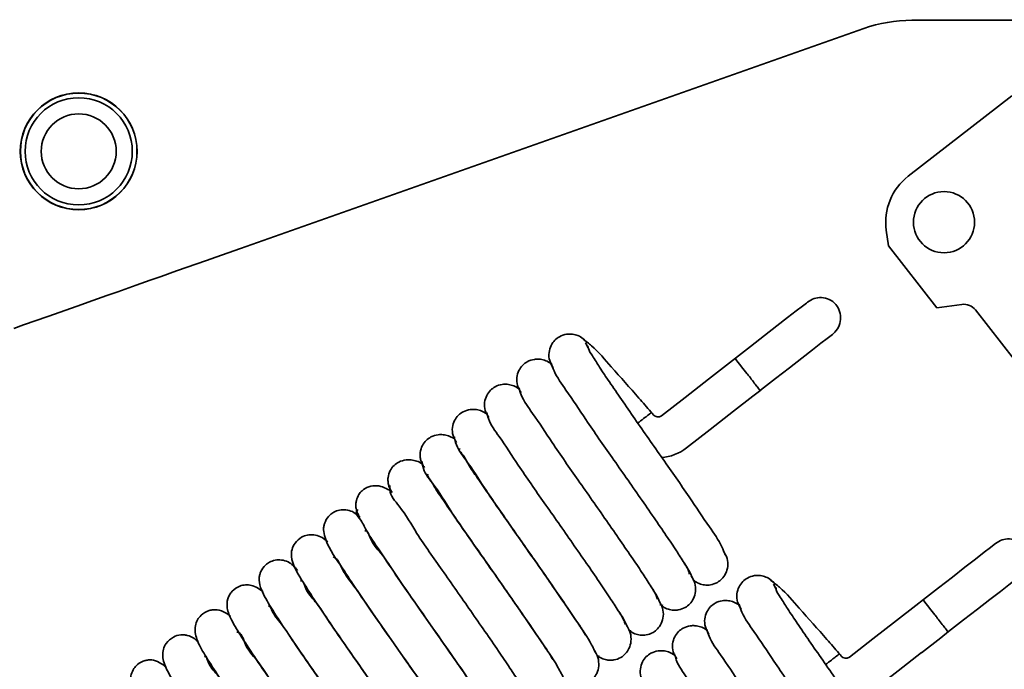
# Model space of a CAD drawing. Header units: millimetres. Extents: x 0 to 594, y 0 to 420.
# Tile 14 of 73: x 94.75 to 106.01, y 54.08 to 61.51. Entities that reach past the tile are written whole.
import ezdxf

# ---------------------------------------------------------------- set-up
doc = ezdxf.new("R2010")
doc.units = ezdxf.units.MM
doc.linetypes.add('SLD-Durchgehend', pattern=[0])

msp = doc.modelspace()

# ---------------------------------------------------------------- linework, layer by layer
at = {"color": 7, "linetype": 'SLD-Durchgehend', "lineweight": 35}
for p, q in [((108.072545, 61.512082), (104.955877, 61.505416)), ((104.404649, 61.410369), (97.276278, 58.89399)), ((106.097508, 60.64177), (104.913739, 59.720525)), ((104.662826, 59.10288), (104.687351, 58.925938)), ((104.687351, 58.925938), (105.241848, 58.213427)), ((96.085018, 58.473462), (95.874966, 58.399311)), ((105.527789, 58.253062), (105.241848, 58.213427)), ((106.587609, 57.026912), (105.6822, 58.190333)), ((101.222439, 57.813395), (101.254173, 57.757861)), ((102.937751, 57.6382), (102.631401, 57.399789)), ((103.372008, 55.051266), (103.403743, 54.995732)), ((102.072898, 54.82001), (102.105593, 54.807126)), ((101.714314, 54.525665), (101.742757, 54.518754)), ((101.375819, 54.230538), (101.380868, 54.230351))]:
    msp.add_line(p, q, dxfattribs=at)
at = {"color": 7, "linetype": 'SLD-Durchgehend', "lineweight": 35, "flags": 128}
for points in [[(97.276278, 58.89399), (96.996315, 58.795161), (96.888317, 58.757034)], [(96.888317, 58.757034), (96.546519, 58.636376), (96.370904, 58.574383)], [(96.370904, 58.574383), (96.245312, 58.530049), (96.085018, 58.473462)], [(95.874966, 58.399311), (95.749237, 58.354928), (95.58908, 58.298393)], [(95.58908, 58.298393), (95.407049, 58.234135), (95.071669, 58.115742)], [(103.763735, 58.281004), (103.748891, 58.269453), (103.704751, 58.235101), (103.632468, 58.178849), (103.533937, 58.10217), (103.41174, 58.007073), (103.269078, 57.89605), (103.109691, 57.77201), (102.937751, 57.6382)], [(95.071669, 58.115742), (94.795632, 58.018299), (94.683705, 57.978786)], [(103.226158, 57.271323), (103.397007, 57.404284), (103.555337, 57.527502), (103.697017, 57.63776), (103.81835, 57.732184), (103.916169, 57.808309), (103.98792, 57.864149), (104.031735, 57.898247), (104.04647, 57.909711)], [(103.06835, 57.463546), (103.023418, 57.52128), (102.984439, 57.571368), (102.95491, 57.609311), (102.93791, 57.631154), (102.935921, 57.633712)], [(102.630616, 57.399178), (102.360979, 57.189337), (102.091343, 56.979499)], [(102.916524, 57.030357), (103.13693, 57.201881), (103.22629, 57.271425)], [(101.998134, 56.991124), (101.987899, 57.004277), (101.977662, 57.01743)], [(102.377947, 56.611222), (102.647583, 56.82106), (102.91722, 57.030901)], [(105.913304, 55.518877), (105.89846, 55.507324), (105.854321, 55.472972), (105.782038, 55.41672), (105.683506, 55.340041), (105.561312, 55.244944), (105.418648, 55.133921), (105.25926, 55.009881), (105.087321, 54.876071)], [(105.375728, 54.509194), (105.546577, 54.642155), (105.704907, 54.765373), (105.846587, 54.875631), (105.96792, 54.970055), (106.065738, 55.04618), (106.13749, 55.10202), (106.181304, 55.136119), (106.196039, 55.147585)], [(105.087321, 54.876071), (105.00192, 54.809609), (104.78097, 54.637662)], [(105.217917, 54.701417), (105.172987, 54.759151), (105.134006, 54.809239), (105.104479, 54.847183), (105.08748, 54.869025), (105.08549, 54.871583)], [(104.780185, 54.637049), (104.510549, 54.427211), (104.240912, 54.21737)], [(105.066094, 54.26823), (105.286497, 54.439755), (105.375859, 54.509296)], [(104.147703, 54.228995), (104.137466, 54.242148), (104.127231, 54.255301)], [(104.527516, 53.849093), (104.797153, 54.058933), (105.066789, 54.268772)]]:
    msp.add_lwpolyline(points, dxfattribs=at)
at = {"color": 7, "linetype": 'SLD-Durchgehend', "lineweight": 35}
for centre, radius in [((95.426111, 60.005419), 0.668333), ((95.426109, 60.005419), 0.666666), ((95.426111, 60.005419), 0.613077), ((95.426109, 60.005419), 0.428902), ((105.32318, 59.194406), 0.35)]:
    msp.add_circle(centre, radius, dxfattribs=at)
for centre, radius, start, end in [((104.959461, 59.838675), 1.666745, 90.1231854, 109.4431674), ((105.323174, 59.194408), 0.66666, 127.8906944, 187.8912617), ((105.550671, 58.087978), 0.166662, 37.8898387, 97.8915612), ((102.050551, 57.031917), 0.066419, 217.5532442, 307.4894464), ((102.050567, 57.031886), 0.533047, 274.2565711, 307.8654528), ((104.200121, 54.269788), 0.066419, 217.5532442, 307.4894464)]:
    msp.add_arc(centre, radius, start, end, dxfattribs=at)
for points, knots in [([(104.04647, 57.909711), (104.050539, 57.913017), (104.078511, 57.935741), (104.120171, 57.990395), (104.146285, 58.081184), (104.135285, 58.175347), (104.089145, 58.258262), (104.013267, 58.315763), (103.924241, 58.337532), (103.835578, 58.326053), (103.78771, 58.296037), (103.763735, 58.281004)], [0, 0, 0, 0, 0.021321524, 0.14655397, 0.271682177, 0.396594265, 0.522099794, 0.647330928, 0.772441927, 0.886027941, 1, 1, 1, 1]), ([(101.235706, 57.822085), (101.218667, 57.839902), (101.185711, 57.874363), (101.123168, 57.904027), (101.062536, 57.916162), (100.995124, 57.91345), (100.92879, 57.891015), (100.868277, 57.844984), (100.824015, 57.782694), (100.800441, 57.70074), (100.806408, 57.607605), (100.838196, 57.553926), (100.854092, 57.527084)], [0, 0, 0, 0, 0.097496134, 0.188569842, 0.27038691, 0.341885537, 0.455332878, 0.542929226, 0.641067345, 0.754315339, 0.877145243, 1, 1, 1, 1]), ([(101.971284, 57.023909), (101.92578, 57.076672), (101.776341, 57.249948), (101.548634, 57.49909), (101.347967, 57.740983), (101.225537, 57.833026), (101.190848, 57.859105)], [0, 0, 0, 0, 0.182511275, 0.599378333, 0.886489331, 1, 1, 1, 1]), ([(102.821681, 55.387548), (102.809084, 55.419117), (102.763412, 55.53357), (102.610524, 55.747368), (102.388766, 56.08304), (102.101426, 56.493528), (101.841222, 56.864474), (101.637557, 57.15867), (101.504129, 57.355661), (101.389679, 57.520498), (101.315074, 57.649627), (101.256173, 57.728134), (101.251914, 57.770466), (101.250897, 57.780575)], [0, 0, 0, 0, 0.035487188, 0.128658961, 0.272765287, 0.457359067, 0.652313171, 0.746917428, 0.83148897, 0.901525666, 0.955863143, 0.989459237, 1, 1, 1, 1]), ([(100.835535, 57.564894), (100.828659, 57.57172), (100.80545, 57.594763), (100.755236, 57.61643), (100.694846, 57.629154), (100.627243, 57.626465), (100.56089, 57.604252), (100.50025, 57.558598), (100.45586, 57.496839), (100.432046, 57.415637), (100.437647, 57.323402), (100.469211, 57.270449), (100.48497, 57.24401)], [0, 0, 0, 0, 0.041028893, 0.138493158, 0.22599617, 0.302408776, 0.423519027, 0.516834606, 0.621097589, 0.74104302, 0.870702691, 1, 1, 1, 1]), ([(100.829356, 57.580381), (100.839892, 57.55108), (100.879795, 57.440118), (101.030151, 57.232681), (101.247436, 56.900368), (101.534181, 56.490867), (101.795482, 56.118147), (102.001738, 55.820194), (102.138791, 55.618437), (102.25641, 55.447677), (102.337862, 55.312314), (102.398045, 55.22629), (102.408107, 55.178993), (102.410811, 55.166281)], [0, 0, 0, 0, 0.032230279, 0.122057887, 0.2629307, 0.445629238, 0.640157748, 0.735458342, 0.821548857, 0.893427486, 0.950079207, 0.986582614, 1, 1, 1, 1]), ([(103.218146, 57.27106), (103.219329, 57.26954), (103.22472, 57.262614), (103.198281, 57.296587), (103.182626, 57.316705), (103.139579, 57.372016), (103.10282, 57.419251), (103.077877, 57.451303), (103.06835, 57.463546)], [0, 0, 0, 0, 0.018502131, 0.084329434, 0.261471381, 0.521740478, 0.817317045, 1, 1, 1, 1]), ([(100.46807, 57.278272), (100.461849, 57.2844), (100.439062, 57.306848), (100.389288, 57.328268), (100.328438, 57.341463), (100.260343, 57.3392), (100.193522, 57.317448), (100.132386, 57.272216), (100.087755, 57.210763), (100.06376, 57.129973), (100.069165, 57.038229), (100.100645, 56.985705), (100.11635, 56.959502)], [0, 0, 0, 0, 0.0371157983, 0.1359562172, 0.2245743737, 0.3018237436, 0.4239380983, 0.5176945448, 0.6221139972, 0.7419720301, 0.8712737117, 1, 1, 1, 1]), ([(100.460339, 57.298848), (100.468615, 57.272291), (100.501812, 57.165772), (100.649734, 56.966232), (100.861045, 56.638608), (101.146511, 56.231721), (101.407811, 55.858712), (101.615899, 55.55843), (101.75572, 55.353124), (101.876164, 55.177745), (101.962864, 55.037437), (102.025215, 54.945124), (102.040022, 54.893793), (102.04433, 54.87886)], [0, 0, 0, 0, 0.028707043, 0.115140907, 0.253121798, 0.434324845, 0.628867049, 0.724922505, 0.812502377, 0.88616311, 0.944872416, 0.983962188, 1, 1, 1, 1]), ([(100.083866, 57.00692), (100.063401, 57.018677), (100.024618, 57.04096), (99.96208, 57.053207), (99.893724, 57.051827), (99.826267, 57.030466), (99.764604, 56.985714), (99.719719, 56.924516), (99.695571, 56.84406), (99.700865, 56.752686), (99.732323, 56.700503), (99.748011, 56.67448)], [0, 0, 0, 0, 0.103720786, 0.196560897, 0.277328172, 0.404618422, 0.501970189, 0.610062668, 0.73388825, 0.867291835, 1, 1, 1, 1]), ([(100.09157, 57.017661), (100.097553, 56.993806), (100.123179, 56.891633), (100.269931, 56.699977), (100.474401, 56.376901), (100.758926, 55.972678), (101.019982, 55.599452), (101.229844, 55.296968), (101.372302, 55.088249), (101.495615, 54.908387), (101.587063, 54.763244), (101.652211, 54.664831), (101.671294, 54.609567), (101.677205, 54.59245)], [0, 0, 0, 0, 0.025300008, 0.108361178, 0.243561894, 0.423249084, 0.61784697, 0.714596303, 0.803601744, 0.879053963, 0.939725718, 0.981330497, 1, 1, 1, 1]), ([(101.975519, 57.015761), (101.976122, 57.016231), (101.983509, 57.021986), (101.937823, 56.98642), (101.915591, 56.96913), (101.862123, 56.927515), (101.831215, 56.903462), (101.820539, 56.895153)], [0, 0, 0, 0, 0.010515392, 0.128662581, 0.401614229, 0.793295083, 1, 1, 1, 1]), ([(99.719267, 56.717415), (99.698558, 56.729396), (99.65935, 56.75208), (99.596175, 56.764913), (99.527208, 56.764125), (99.459155, 56.743376), (99.396857, 56.699069), (99.351789, 56.638198), (99.331673, 56.572304), (99.330416, 56.513855), (99.33834, 56.468903), (99.354343, 56.426069), (99.37143, 56.401238), (99.379873, 56.388968)], [0, 0, 0, 0, 0.104719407, 0.1982724, 0.279479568, 0.40702919, 0.504168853, 0.611700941, 0.734683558, 0.800575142, 0.867684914, 0.93461923, 1, 1, 1, 1]), ([(99.723019, 56.737164), (99.726681, 56.715906), (99.743554, 56.617961), (99.891012, 56.433901), (100.087401, 56.115229), (100.37148, 55.713709), (100.63206, 55.340424), (100.843411, 55.035794), (100.988949, 54.824106), (101.113409, 54.638986), (101.192019, 54.523563), (101.224703, 54.467814), (101.22672, 54.464374)], [0, 0, 0, 0, 0.023548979, 0.108501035, 0.249674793, 0.439411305, 0.646757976, 0.750464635, 0.846707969, 0.928998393, 0.995618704, 1, 1, 1, 1]), ([(101.343004, 54.259483), (101.321102, 54.303101), (101.253659, 54.437413), (101.082704, 54.682966), (100.843534, 55.037609), (100.550264, 55.455187), (100.295322, 55.819601), (100.099931, 56.101256), (99.983608, 56.275723), (99.872447, 56.429333), (99.842142, 56.510696), (99.763571, 56.598497), (99.787951, 56.601088), (99.790298, 56.601337)], [0, 0, 0, 0, 0.051858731, 0.159690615, 0.317318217, 0.5071752, 0.701674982, 0.791759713, 0.868900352, 0.931214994, 0.975572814, 0.997648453, 1, 1, 1, 1]), ([(99.356413, 56.426192), (99.355965, 56.426606), (99.337782, 56.443419), (99.293112, 56.461168), (99.230784, 56.476673), (99.160741, 56.476077), (99.092145, 56.45619), (99.029118, 56.412339), (98.983772, 56.351654), (98.963556, 56.285877), (98.962268, 56.227546), (98.970199, 56.182694), (98.986222, 56.139957), (99.003339, 56.11521), (99.011799, 56.102978)], [0, 0, 0, 0, 0.002670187, 0.108290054, 0.202453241, 0.283983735, 0.411569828, 0.50830404, 0.615054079, 0.736988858, 0.802294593, 0.868801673, 0.93515245, 1, 1, 1, 1]), ([(99.354668, 56.457876), (99.355953, 56.43908), (99.362361, 56.345407), (99.513249, 56.16811), (99.699813, 55.853798), (99.984272, 55.454853), (100.243889, 55.081524), (100.456912, 54.775015), (100.604777, 54.560153), (100.73224, 54.370894), (100.813564, 54.251854), (100.847976, 54.19405), (100.850434, 54.189922)], [0, 0, 0, 0, 0.020555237, 0.102437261, 0.241504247, 0.430342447, 0.638630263, 0.743337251, 0.841335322, 0.925908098, 0.994708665, 1, 1, 1, 1]), ([(100.972298, 53.978691), (100.948058, 54.025324), (100.875634, 54.164654), (100.699708, 54.417799), (100.456837, 54.77678), (100.21498, 55.120957), (100.007742, 55.415755), (99.8572, 55.632161), (99.717313, 55.834181), (99.604195, 56.000995), (99.498656, 56.153104), (99.468878, 56.217863), (99.401571, 56.311429), (99.422283, 56.304698), (99.424539, 56.303965)], [0, 0, 0, 0, 0.056141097, 0.167736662, 0.328842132, 0.519683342, 0.617397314, 0.713748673, 0.802306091, 0.877272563, 0.937321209, 0.978768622, 0.997687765, 1, 1, 1, 1]), ([(99.003517, 56.116059), (98.949968, 56.144956), (98.867502, 56.189458), (98.743746, 56.172906), (98.671921, 56.132466), (98.624766, 56.075489), (98.601843, 56.02068), (98.594199, 55.965125), (98.597624, 55.915799), (98.612443, 55.863606), (98.63288, 55.832448), (98.64342, 55.816379)], [0, 0, 0, 0, 0.253872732, 0.390969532, 0.518199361, 0.599990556, 0.705761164, 0.769391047, 0.840229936, 0.917599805, 1, 1, 1, 1]), ([(98.986549, 56.180615), (98.985351, 56.164092), (98.978905, 56.075195), (99.136959, 55.902625), (99.311325, 55.593021), (99.597351, 55.196126), (99.855508, 54.822772), (100.070316, 54.514555), (100.219989, 54.296436), (100.351617, 54.103885), (100.455779, 53.944763), (100.530958, 53.829083), (100.5614, 53.762284), (100.572145, 53.738708)], [0, 0, 0, 0, 0.0167627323, 0.0901870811, 0.2177240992, 0.3924986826, 0.5870920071, 0.6853119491, 0.7779944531, 0.8587506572, 0.9247010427, 0.9734235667, 1, 1, 1, 1]), ([(98.640239, 55.821825), (98.613543, 55.844431), (98.567402, 55.883504), (98.484239, 55.906368), (98.410257, 55.904359), (98.347928, 55.880757), (98.289316, 55.838848), (98.252527, 55.787985), (98.233249, 55.735578), (98.223205, 55.680952), (98.25214, 55.509151), (98.407826, 55.292384), (98.595048, 55.001465), (98.790943, 54.718177), (98.997336, 54.421759), (99.204001, 54.124733), (99.399608, 53.853358), (99.558381, 53.58863), (99.704452, 53.456443), (99.741452, 53.270642), (99.787881, 53.282789), (99.789826, 53.283298)], [0, 0, 0, 0, 0.030171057, 0.052148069, 0.073610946, 0.093862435, 0.109331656, 0.13614061, 0.146963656, 0.158001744, 0.184271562, 0.295771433, 0.384970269, 0.488285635, 0.596005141, 0.700948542, 0.803243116, 0.891969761, 0.958705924, 0.998269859, 1, 1, 1, 1]), ([(98.618876, 55.906685), (98.612409, 55.900179), (98.582943, 55.870536), (98.663423, 55.778956), (98.715997, 55.657745), (98.871706, 55.431408), (99.06972, 55.133192), (99.311291, 54.785863), (99.529135, 54.476853), (99.716783, 54.203386), (99.881678, 53.97414), (100.011653, 53.754694), (100.110607, 53.670704), (100.140442, 53.558961), (100.157433, 53.56692), (100.159077, 53.567689)], [0, 0, 0, 0, 0.009132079, 0.041612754, 0.096538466, 0.16563156, 0.324171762, 0.481927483, 0.613021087, 0.726610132, 0.832226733, 0.91859484, 0.980860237, 0.998148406, 1, 1, 1, 1]), ([(99.85897, 53.117078), (99.910069, 53.078527), (99.971558, 53.032136), (100.058928, 53.034185), (100.115485, 53.044498), (100.176028, 53.075493), (100.228667, 53.131889), (100.272233, 53.218688), (100.250995, 53.447745), (100.06173, 53.686079), (99.86801, 53.988427), (99.673935, 54.266808), (99.468856, 54.560902), (99.260443, 54.860898), (99.063849, 55.133438), (98.899138, 55.406845), (98.776282, 55.510632), (98.726982, 55.678862), (98.701375, 55.661321), (98.700601, 55.660791)], [0, 0, 0, 0, 0.052960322, 0.063729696, 0.075338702, 0.103217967, 0.121138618, 0.142255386, 0.186175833, 0.311654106, 0.400376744, 0.502058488, 0.607812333, 0.714654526, 0.81955297, 0.908580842, 0.973261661, 0.99919167, 1, 1, 1, 1]), ([(98.277438, 55.534948), (98.271053, 55.541013), (98.226986, 55.582873), (98.143097, 55.619981), (98.041877, 55.617489), (97.964147, 55.588394), (97.899775, 55.530512), (97.86078, 55.45071), (97.851823, 55.297074), (97.974274, 55.10734), (98.12776, 54.861139), (98.308274, 54.59758), (98.5061, 54.30961), (98.71426, 54.013935), (98.916645, 53.720997), (99.104665, 53.459157), (99.250802, 53.216193), (99.366736, 53.108228), (99.397102, 52.995239), (99.418364, 52.998339), (99.420675, 52.998676)], [0, 0, 0, 0, 0.007698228, 0.053129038, 0.074680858, 0.09495446, 0.124400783, 0.14791543, 0.170829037, 0.255529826, 0.333724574, 0.428162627, 0.53328528, 0.639246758, 0.744198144, 0.843294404, 0.924239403, 0.98178451, 0.998020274, 1, 1, 1, 1]), ([(106.196039, 55.147585), (106.200109, 55.15089), (106.228083, 55.173609), (106.269739, 55.228267), (106.295855, 55.319054), (106.284854, 55.413218), (106.238714, 55.496133), (106.162836, 55.553634), (106.07381, 55.575403), (105.985148, 55.563923), (105.937279, 55.533909), (105.913304, 55.518877)], [0, 0, 0, 0, 0.021319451, 0.146552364, 0.271681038, 0.396593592, 0.522099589, 0.64733119, 0.772442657, 0.886029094, 1, 1, 1, 1]), ([(102.451238, 55.106584), (102.459337, 55.098429), (102.483446, 55.07415), (102.534701, 55.051823), (102.594513, 55.039689), (102.661472, 55.042894), (102.727228, 55.065701), (102.787192, 55.11201), (102.831196, 55.174366), (102.854632, 55.256425), (102.84853, 55.349732), (102.816675, 55.403572), (102.800732, 55.430518)], [0, 0, 0, 0, 0.048210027, 0.143512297, 0.229211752, 0.304205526, 0.423471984, 0.515829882, 0.619561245, 0.739413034, 0.869578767, 1, 1, 1, 1]), ([(97.929245, 55.210369), (97.896374, 55.2477), (97.846027, 55.304878), (97.748078, 55.332284), (97.673372, 55.330732), (97.610749, 55.307058), (97.552102, 55.265116), (97.515388, 55.214206), (97.496115, 55.161915), (97.47841, 55.063649), (97.550915, 54.905944), (97.676748, 54.701729), (97.83449, 54.464489), (98.020172, 54.192714), (98.22232, 53.902249), (98.429238, 53.605386), (98.630569, 53.325041), (98.79742, 53.052292), (98.956759, 52.895761), (98.995269, 52.713847), (99.049001, 52.713801), (99.051625, 52.713798)], [0, 0, 0, 0, 0.041784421, 0.063998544, 0.085395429, 0.105463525, 0.120770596, 0.14728855, 0.157976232, 0.168834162, 0.232700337, 0.297162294, 0.3799428, 0.477461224, 0.581986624, 0.685739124, 0.789497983, 0.882542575, 0.954106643, 0.997758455, 1, 1, 1, 1]), ([(99.488567, 52.828286), (99.500033, 52.81795), (99.535844, 52.785669), (99.592388, 52.757434), (99.649878, 52.746794), (99.704105, 52.747297), (99.780306, 52.768522), (99.851382, 52.828352), (99.890683, 52.906023), (99.904641, 53.01103), (99.850176, 53.160501), (99.731352, 53.348703), (99.577062, 53.584965), (99.391277, 53.856153), (99.189384, 54.147346), (98.980879, 54.445216), (98.777638, 54.732304), (98.604156, 55.000762), (98.447019, 55.187234), (98.393736, 55.337285), (98.340882, 55.363804), (98.335383, 55.366563)], [0, 0, 0, 0, 0.01351437, 0.042207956, 0.053701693, 0.064487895, 0.089478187, 0.121395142, 0.142537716, 0.164505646, 0.212213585, 0.277059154, 0.360407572, 0.458930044, 0.565039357, 0.670717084, 0.777187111, 0.873663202, 0.948571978, 0.994649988, 1, 1, 1, 1]), ([(102.452584, 55.104903), (102.438195, 55.139754), (102.41111, 55.205353), (102.371393, 55.264134), (102.352776, 55.291687)], [0, 0, 0, 0, 0.531259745, 1, 1, 1, 1]), ([(99.088515, 52.579949), (99.122837, 52.543343), (99.176538, 52.486068), (99.265204, 52.460133), (99.318499, 52.460184), (99.374995, 52.469786), (99.435121, 52.499218), (99.48844, 52.554027), (99.53399, 52.639867), (99.525273, 52.788147), (99.422571, 52.96559), (99.284777, 53.184724), (99.107132, 53.445972), (98.909441, 53.733799), (98.701213, 54.030282), (98.495898, 54.326889), (98.306036, 54.59041), (98.149364, 54.850656), (98.034834, 54.947512), (97.987791, 55.107285), (97.964017, 55.089919), (97.963301, 55.089396)], [0, 0, 0, 0, 0.042311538, 0.066203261, 0.076813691, 0.088060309, 0.115373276, 0.132554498, 0.153331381, 0.197307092, 0.252390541, 0.328453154, 0.420710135, 0.52424763, 0.629063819, 0.733221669, 0.832874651, 0.915505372, 0.975042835, 0.999248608, 1, 1, 1, 1]), ([(102.102332, 54.802896), (102.104821, 54.800506), (102.123545, 54.782524), (102.168134, 54.765019), (102.227278, 54.752634), (102.294022, 54.756208), (102.359464, 54.779253), (102.419087, 54.825984), (102.462844, 54.888802), (102.485975, 54.971557), (102.479403, 55.065759), (102.447249, 55.120316), (102.431119, 55.147684)], [0, 0, 0, 0, 0.014981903, 0.112728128, 0.200679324, 0.277715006, 0.400422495, 0.49573288, 0.603122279, 0.72761857, 0.863364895, 1, 1, 1, 1]), ([(103.385275, 55.059956), (103.368235, 55.077773), (103.335278, 55.112232), (103.272738, 55.141903), (103.212106, 55.154032), (103.144693, 55.151321), (103.078359, 55.128886), (103.017846, 55.082855), (102.973584, 55.020565), (102.950011, 54.938611), (102.955974, 54.845475), (102.987764, 54.791797), (103.003661, 54.764955)], [0, 0, 0, 0, 0.0974984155, 0.1885704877, 0.270386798, 0.3418853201, 0.4553324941, 0.5429287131, 0.6410666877, 0.7543145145, 0.8771439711, 1, 1, 1, 1]), ([(104.120854, 54.261781), (104.075349, 54.314543), (103.925911, 54.487819), (103.698203, 54.736961), (103.497537, 54.978855), (103.375105, 55.070897), (103.340415, 55.096976)], [0, 0, 0, 0, 0.182510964, 0.599377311, 0.88648782, 1, 1, 1, 1]), ([(97.537141, 54.965898), (97.493971, 54.995656), (97.431528, 55.038701), (97.33375, 55.047369), (97.254841, 55.030088), (97.191334, 54.986781), (97.15073, 54.931156), (97.122059, 54.868194), (97.117617, 54.763973), (97.184679, 54.614763), (97.30253, 54.423942), (97.46486, 54.179126), (97.656052, 53.899526), (97.861491, 53.604316), (98.069995, 53.305604), (98.271275, 53.023633), (98.438185, 52.755772), (98.593289, 52.591896), (98.633694, 52.432248), (98.683482, 52.422213), (98.686184, 52.421668)], [0, 0, 0, 0, 0.04474521, 0.064720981, 0.083781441, 0.114553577, 0.129077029, 0.143637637, 0.174502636, 0.216436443, 0.284142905, 0.3711081, 0.47280412, 0.580159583, 0.685448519, 0.790666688, 0.884412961, 0.955988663, 0.99761157, 1, 1, 1, 1]), ([(102.083127, 54.822635), (102.066432, 54.860517), (102.036788, 54.927776), (101.995766, 54.988708), (101.977848, 55.015322)], [0, 0, 0, 0, 0.5632120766, 1, 1, 1, 1]), ([(104.97125, 52.625419), (104.958653, 52.656989), (104.912983, 52.771443), (104.760092, 52.985239), (104.538337, 53.320913), (104.250992, 53.731398), (103.990791, 54.102345), (103.787127, 54.396542), (103.653695, 54.59353), (103.539249, 54.75837), (103.464643, 54.887498), (103.405742, 54.966005), (103.401484, 55.008337), (103.400467, 55.018447)], [0, 0, 0, 0, 0.035487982, 0.128659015, 0.272765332, 0.457359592, 0.652313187, 0.746917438, 0.831489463, 0.901525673, 0.955863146, 0.989459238, 1, 1, 1, 1]), ([(101.714167, 54.535637), (101.723404, 54.526199), (101.748363, 54.500699), (101.800631, 54.47767), (101.859936, 54.465982), (101.926321, 54.469609), (101.991577, 54.492942), (102.050878, 54.540074), (102.094381, 54.603416), (102.117146, 54.686967), (102.109993, 54.782216), (102.077446, 54.837597), (102.061074, 54.865454)], [0, 0, 0, 0, 0.0546319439, 0.1476191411, 0.2313179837, 0.3046801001, 0.4216891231, 0.512822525, 0.6158433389, 0.7357260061, 0.8670664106, 1, 1, 1, 1]), ([(102.985102, 54.802765), (102.978227, 54.809591), (102.955019, 54.832635), (102.904804, 54.854302), (102.844414, 54.867025), (102.776811, 54.864336), (102.710457, 54.842124), (102.649819, 54.796468), (102.60543, 54.73471), (102.581616, 54.653508), (102.587213, 54.561272), (102.618779, 54.50832), (102.63454, 54.481881)], [0, 0, 0, 0, 0.041026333, 0.138490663, 0.225997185, 0.302409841, 0.423520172, 0.516833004, 0.621096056, 0.741041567, 0.870701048, 1, 1, 1, 1]), ([(97.160934, 54.680419), (97.142989, 54.696324), (97.099691, 54.734701), (97.028138, 54.759871), (96.963234, 54.760245), (96.897901, 54.747361), (96.831735, 54.708911), (96.781182, 54.64371), (96.747681, 54.549557), (96.773685, 54.402463), (96.879729, 54.224871), (97.020303, 54.0043), (97.19745, 53.744251), (97.394275, 53.458212), (97.601466, 53.163574), (97.805636, 52.86839), (97.99131, 52.60971), (98.148902, 52.351473), (98.248525, 52.267368), (98.30419, 52.109611), (98.320796, 52.129295), (98.321138, 52.1297)], [0, 0, 0, 0, 0.020888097, 0.050400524, 0.063508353, 0.077347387, 0.108290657, 0.127697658, 0.148558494, 0.193827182, 0.251757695, 0.329137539, 0.422529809, 0.526830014, 0.632508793, 0.738134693, 0.837962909, 0.919627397, 0.977780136, 0.99954227, 1, 1, 1, 1]), ([(98.738445, 52.279064), (98.762649, 52.252405), (98.816615, 52.192967), (98.921269, 52.168379), (99.002831, 52.183144), (99.067233, 52.213179), (99.118104, 52.262104), (99.150484, 52.323727), (99.181937, 52.465872), (99.059198, 52.670267), (98.900755, 52.921187), (98.718994, 53.187771), (98.520221, 53.476736), (98.310864, 53.774564), (98.106098, 54.069944), (97.91515, 54.338593), (97.764804, 54.579932), (97.650992, 54.700794), (97.618158, 54.798124), (97.599232, 54.800229), (97.596817, 54.800497)], [0, 0, 0, 0, 0.030829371, 0.068736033, 0.086397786, 0.102311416, 0.12986317, 0.145765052, 0.162329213, 0.253962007, 0.332287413, 0.426889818, 0.532017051, 0.637525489, 0.743040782, 0.843580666, 0.925867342, 0.983797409, 0.997932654, 1, 1, 1, 1]), ([(101.713273, 54.540812), (101.694261, 54.581728), (101.662194, 54.650739), (101.619775, 54.713847), (101.602505, 54.739539)], [0, 0, 0, 0, 0.592886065, 1, 1, 1, 1]), ([(102.978926, 54.818252), (102.989462, 54.788952), (103.029364, 54.677989), (103.17972, 54.470552), (103.397005, 54.138239), (103.683748, 53.728736), (103.945051, 53.356019), (104.151308, 53.058066), (104.288357, 52.856307), (104.40598, 52.685549), (104.48743, 52.550185), (104.547616, 52.464162), (104.557677, 52.416865), (104.560381, 52.404152)], [0, 0, 0, 0, 0.032230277, 0.122057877, 0.262930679, 0.445628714, 0.640157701, 0.735458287, 0.821548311, 0.893427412, 0.950079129, 0.986581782, 1, 1, 1, 1]), ([(105.367716, 54.508934), (105.368899, 54.507413), (105.374288, 54.500484), (105.347851, 54.53446), (105.332193, 54.554577), (105.289148, 54.609888), (105.25239, 54.657123), (105.227445, 54.689174), (105.217917, 54.701417)], [0, 0, 0, 0, 0.018509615, 0.084336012, 0.261489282, 0.521741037, 0.817313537, 1, 1, 1, 1]), ([(101.345324, 54.250438), (101.355059, 54.240427), (101.380408, 54.21436), (101.433154, 54.190967), (101.492284, 54.179421), (101.558462, 54.183176), (101.623548, 54.206715), (101.682574, 54.254267), (101.725803, 54.318193), (101.748148, 54.40265), (101.740296, 54.499105), (101.707258, 54.555422), (101.690586, 54.583842)], [0, 0, 0, 0, 0.057313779, 0.149227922, 0.231977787, 0.304535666, 0.420390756, 0.510849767, 0.613451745, 0.733355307, 0.865439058, 1, 1, 1, 1]), ([(102.617637, 54.516143), (102.611416, 54.522271), (102.588629, 54.544719), (102.538856, 54.566139), (102.478007, 54.579334), (102.409912, 54.577071), (102.343092, 54.555319), (102.281955, 54.510087), (102.237326, 54.448634), (102.213325, 54.367846), (102.218736, 54.276101), (102.250215, 54.223576), (102.26592, 54.197373)], [0, 0, 0, 0, 0.037115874, 0.135956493, 0.22457137, 0.301820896, 0.423935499, 0.517692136, 0.6221118, 0.741967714, 0.87127345, 1, 1, 1, 1]), ([(102.609908, 54.536719), (102.618185, 54.510163), (102.651382, 54.403645), (102.799298, 54.204102), (103.010617, 53.876481), (103.296075, 53.46959), (103.557384, 53.096588), (103.765465, 52.796299), (103.90529, 52.590996), (104.025733, 52.415616), (104.112433, 52.275308), (104.174784, 52.182995), (104.189591, 52.131664), (104.193899, 52.116731)], [0, 0, 0, 0, 0.028706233, 0.115140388, 0.253121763, 0.434324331, 0.628866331, 0.724922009, 0.812502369, 0.886163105, 0.944872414, 0.983962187, 1, 1, 1, 1]), ([(96.796744, 54.385848), (96.783393, 54.399826), (96.747866, 54.437021), (96.68695, 54.464219), (96.630382, 54.473664), (96.575959, 54.472186), (96.499128, 54.449355), (96.428517, 54.38679), (96.391387, 54.307024), (96.380858, 54.200605), (96.439688, 54.050146), (96.560892, 53.85855), (96.718355, 53.618699), (96.905984, 53.344901), (97.108938, 53.052634), (97.317135, 52.754867), (97.51922, 52.47044), (97.689141, 52.20322), (97.845037, 52.027407), (97.891777, 51.873709), (97.944128, 51.855222), (97.94883, 51.853562)], [0, 0, 0, 0, 0.016831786, 0.044787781, 0.056144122, 0.066854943, 0.092151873, 0.124610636, 0.145821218, 0.167844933, 0.216192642, 0.282552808, 0.367155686, 0.466628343, 0.572876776, 0.678296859, 0.784048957, 0.8788966, 0.951901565, 0.995679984, 1, 1, 1, 1]), ([(98.353436, 52.012848), (98.388993, 51.972409), (98.442053, 51.912065), (98.544586, 51.886807), (98.618619, 51.891222), (98.67951, 51.916576), (98.735997, 51.959378), (98.771041, 52.010301), (98.789189, 52.062608), (98.804947, 52.162869), (98.728659, 52.321695), (98.601122, 52.528479), (98.442078, 52.7668), (98.256054, 53.038964), (98.053741, 53.329478), (97.847303, 53.62552), (97.647578, 53.904373), (97.482744, 54.171746), (97.327621, 54.329001), (97.288529, 54.499708), (97.236343, 54.503331), (97.23349, 54.50353)], [0, 0, 0, 0, 0.045035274, 0.067204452, 0.088540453, 0.108239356, 0.123189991, 0.149401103, 0.160002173, 0.170935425, 0.236229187, 0.301599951, 0.384720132, 0.482418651, 0.586884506, 0.69063103, 0.793739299, 0.885281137, 0.955298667, 0.997556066, 1, 1, 1, 1]), ([(100.976386, 53.965195), (100.986538, 53.954697), (101.012219, 53.928138), (101.065385, 53.90442), (101.12439, 53.892963), (101.190418, 53.896813), (101.255392, 53.920527), (101.314183, 53.968518), (101.357125, 54.033103), (101.37898, 54.118588), (101.370302, 54.216419), (101.336677, 54.273791), (101.319646, 54.302848)], [0, 0, 0, 0, 0.059426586, 0.150336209, 0.232178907, 0.303957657, 0.418668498, 0.508439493, 0.610613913, 0.730579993, 0.863544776, 1, 1, 1, 1]), ([(102.233435, 54.244791), (102.212971, 54.256549), (102.174188, 54.278831), (102.11165, 54.291078), (102.043294, 54.289698), (101.975838, 54.268336), (101.914172, 54.223587), (101.869289, 54.162387), (101.84514, 54.081931), (101.850435, 53.990557), (101.881893, 53.938374), (101.897581, 53.912351)], [0, 0, 0, 0, 0.103720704, 0.196560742, 0.277327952, 0.404618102, 0.501967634, 0.610062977, 0.73388846, 0.86729194, 1, 1, 1, 1]), ([(96.426157, 54.103972), (96.373867, 54.142496), (96.311137, 54.188712), (96.222822, 54.185724), (96.166138, 54.174804), (96.105401, 54.142717), (96.053222, 54.085088), (96.011107, 53.996774), (96.037204, 53.765786), (96.228232, 53.52517), (96.424672, 53.219294), (96.619857, 52.939399), (96.825359, 52.64497), (97.033278, 52.345539), (97.227648, 52.075778), (97.392102, 51.803863), (97.507938, 51.706913), (97.560842, 51.539131), (97.583078, 51.558281), (97.583677, 51.558797)], [0, 0, 0, 0, 0.0537199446, 0.0644454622, 0.0761851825, 0.1041643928, 0.1224040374, 0.1435728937, 0.1876956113, 0.3151621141, 0.4049165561, 0.507200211, 0.6129366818, 0.7196323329, 0.8237141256, 0.9113833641, 0.974722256, 0.9993185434, 1, 1, 1, 1]), ([(98.006619, 51.686028), (98.014428, 51.678615), (98.059925, 51.635427), (98.146502, 51.598826), (98.247352, 51.603809), (98.323826, 51.634323), (98.386487, 51.692717), (98.424255, 51.772659), (98.43079, 51.927726), (98.30671, 52.117832), (98.152217, 52.365364), (97.971664, 52.628728), (97.773938, 52.916488), (97.565846, 53.211878), (97.363236, 53.505593), (97.175916, 53.765315), (97.028229, 54.013494), (96.91746, 54.108524), (96.883634, 54.230289), (96.865265, 54.221986), (96.863442, 54.221162)], [0, 0, 0, 0, 0.009408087, 0.054811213, 0.076335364, 0.096375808, 0.125523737, 0.148823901, 0.171877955, 0.25774142, 0.335988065, 0.430387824, 0.535342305, 0.641131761, 0.746225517, 0.845331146, 0.926029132, 0.983087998, 0.998321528, 1, 1, 1, 1]), ([(102.241139, 54.255534), (102.247122, 54.231679), (102.272748, 54.129507), (102.419501, 53.937851), (102.623969, 53.614773), (102.908495, 53.210549), (103.169553, 52.837325), (103.379411, 52.534837), (103.521872, 52.326121), (103.645184, 52.14626), (103.736631, 52.001115), (103.80178, 51.902703), (103.820864, 51.847438), (103.826774, 51.830321)], [0, 0, 0, 0, 0.0252999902, 0.1083611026, 0.2435624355, 0.423249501, 0.617847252, 0.7145960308, 0.8036018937, 0.8790540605, 0.9397245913, 0.9813305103, 1, 1, 1, 1]), ([(104.125088, 54.253635), (104.125692, 54.254104), (104.133083, 54.259852), (104.087385, 54.224299), (104.065164, 54.206996), (104.011692, 54.165386), (103.980785, 54.141333), (103.970109, 54.133025)], [0, 0, 0, 0, 0.010507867, 0.128665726, 0.401609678, 0.793293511, 1, 1, 1, 1])]:
    msp.add_open_spline(points, degree=3, knots=knots, dxfattribs=at)

doc.saveas('drawing.dxf')
